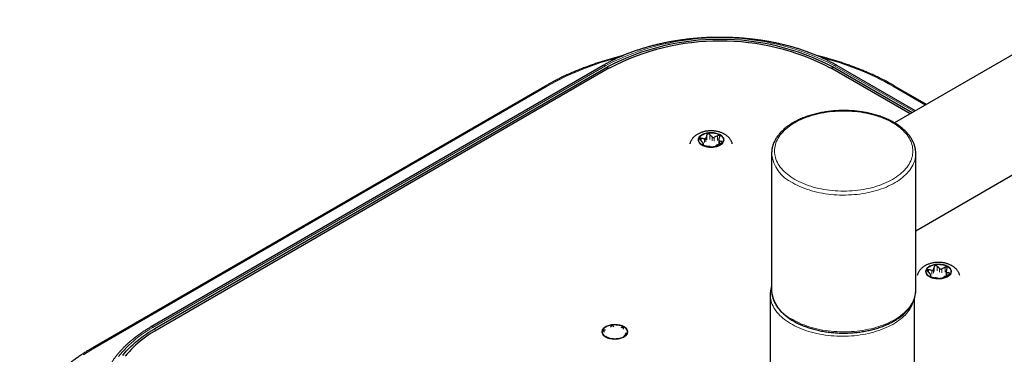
# Model space of a CAD drawing. Header units: millimetres. Extents: x 8 to 2236, y 12 to 2208.
# Tile 98 of 165: x 1673 to 1843, y 938 to 996. Entities that reach past the tile are written whole.
import ezdxf

# ---------------------------------------------------------------- set-up
doc = ezdxf.new("R2010")
doc.units = ezdxf.units.MM

msp = doc.modelspace()

# ---------------------------------------------------------------- linework, layer by layer
at = {"color": 7, "linetype": 'Continuous', "lineweight": 30}
for p, q in [((2087.76, 1130.09), (1824.42, 978.07)), ((1828.1, 959.41), (2097.41, 1114.88)), ((1773.87, 988.02), (1695.39, 942.71)), ((1696.14, 942.47), (1774.63, 987.78)), ((1774.98, 987.58), (1696.49, 942.27)), ((1827.11, 979.62), (1813.32, 987.58)), ((1827.45, 979.82), (1813.66, 987.78)), ((1828.04, 980.16), (1814.42, 988.02)), ((1763.87, 984.46), (1685.38, 939.15)), ((1829.96, 981.26), (1824.43, 984.46)), ((1791.26, 974.19), (1791.26, 974.51)), ((1793.93, 975.04), (1793.93, 974.41)), ((1803.1, 972.79), (1803.1, 949.11)), ((1828.1, 964.15), (1828.1, 972.79)), ((1828.1, 972.79), (1828.1, 972.78)), ((1828.1, 949.11), (1828.1, 961.01)), ((1830.72, 951.42), (1830.72, 951.73)), ((1833.38, 952.27), (1833.38, 951.63)), ((1802.86, 948.35), (1802.86, 948.36)), ((1802.86, 948.35), (1802.86, 923.94)), ((1803.1, 949.12), (1803.1, 949.11)), ((1828.1, 949.09), (1828.1, 949.11)), ((1827.86, 923.94), (1827.86, 947.66)), ((1775.17, 942.76), (1775.15, 942.68)), ((1775.74, 942.77), (1775.67, 942.84)), ((1774.04, 941.9), (1774.11, 941.83)), ((1774.27, 942.17), (1774.18, 942.19)), ((1774.43, 941.13), (1774.41, 941.11)), ((1777.04, 942.63), (1776.94, 942.58)), ((1777.38, 942.33), (1777.4, 942.42)), ((1777.54, 941.29), (1777.63, 941.34)), ((1777.77, 941.63), (1777.7, 941.64)), ((1774.77, 940.9), (1774.87, 940.88)), ((1776.07, 940.69), (1776.14, 940.69)), ((1776.64, 940.77), (1776.66, 940.79))]:
    msp.add_line(p, q, dxfattribs=at)
at = {"color": 252, "linetype": 'Continuous', "lineweight": 0}
for p, q in [((1774.27, 987.98), (1695.79, 942.67)), ((1774.64, 987.38), (1774.63, 987.78)), ((1813.66, 987.38), (1813.66, 987.78)), ((1827.81, 980.02), (1814.02, 987.98)), ((1764.17, 984.43), (1685.68, 939.12)), ((1829.78, 981.16), (1824.13, 984.43)), ((1790.86, 974.98), (1790.86, 975.42)), ((1791.43, 975.31), (1791.43, 974.65)), ((1791.71, 974.82), (1791.71, 975.47)), ((1791.86, 975.99), (1791.86, 975.14)), ((1792.36, 975.22), (1792.36, 976.07)), ((1792.77, 975.64), (1792.77, 974.98)), ((1793.16, 974.92), (1793.16, 975.58)), ((1793.72, 975.86), (1793.72, 975.01)), ((1791.09, 974.3), (1791.09, 974.34)), ((1791.25, 974.47), (1791.25, 974.2)), ((1794.04, 974.43), (1794.04, 974.9)), ((1794.46, 974.86), (1794.46, 974.66)), ((1831.32, 953.21), (1831.32, 952.36)), ((1831.82, 952.44), (1831.82, 953.29)), ((1833.18, 953.08), (1833.18, 952.23)), ((1830.32, 952.21), (1830.32, 952.64)), ((1830.55, 951.52), (1830.55, 951.56)), ((1830.7, 951.69), (1830.7, 951.42)), ((1830.88, 952.53), (1830.88, 951.87)), ((1831.17, 952.04), (1831.17, 952.69)), ((1832.23, 952.86), (1832.23, 952.2)), ((1832.62, 952.14), (1832.62, 952.8)), ((1833.5, 951.65), (1833.5, 952.13)), ((1833.91, 952.08), (1833.91, 951.89)), ((1775.17, 942.76), (1775.17, 942.73)), ((1775.67, 942.81), (1775.67, 942.84)), ((1696.15, 942.07), (1696.14, 942.47)), ((1774.18, 942.15), (1774.18, 942.19)), ((1774.41, 941.08), (1774.41, 941.11)), ((1777.04, 942.63), (1777.04, 942.6)), ((1777.77, 941.63), (1777.77, 941.6))]:
    msp.add_line(p, q, dxfattribs=at)
at = {"color": 252, "linetype": 'Continuous', "lineweight": 0, "flags": 128}
for points in [[(1807.11, 968.3), (1807.47, 968.1), (1807.84, 967.91), (1808.23, 967.73), (1808.63, 967.56), (1809.04, 967.4), (1809.46, 967.25), (1809.89, 967.1), (1810.33, 966.97), (1810.78, 966.85), (1811.24, 966.74), (1811.7, 966.65), (1812.18, 966.56), (1812.65, 966.48), (1813.14, 966.42), (1813.62, 966.36), (1814.11, 966.32), (1814.61, 966.29), (1815.1, 966.28), (1815.6, 966.27), (1816.1, 966.28), (1816.59, 966.29), (1817.08, 966.32), (1817.57, 966.36), (1818.06, 966.42), (1818.55, 966.48), (1819.02, 966.56), (1819.5, 966.65), (1819.96, 966.74), (1820.42, 966.85), (1820.87, 966.97), (1821.31, 967.1), (1821.74, 967.25), (1822.16, 967.4), (1822.57, 967.56), (1822.97, 967.73), (1823.35, 967.91), (1823.73, 968.1), (1824.08, 968.3), (1824.43, 968.51), (1824.76, 968.72), (1825.07, 968.94), (1825.37, 969.17), (1825.65, 969.41), (1825.91, 969.65), (1826.15, 969.9), (1826.38, 970.15), (1826.59, 970.41), (1826.78, 970.68), (1826.95, 970.95), (1827.1, 971.22), (1827.23, 971.5), (1827.34, 971.78), (1827.44, 972.06), (1827.51, 972.34), (1827.56, 972.63), (1827.59, 972.91), (1827.6, 973.2), (1827.59, 973.48), (1827.56, 973.77), (1827.51, 974.05), (1827.44, 974.34), (1827.34, 974.62), (1827.23, 974.9), (1827.1, 975.17), (1826.95, 975.45), (1826.78, 975.72), (1826.59, 975.98), (1826.38, 976.24), (1826.15, 976.49), (1825.91, 976.74), (1825.65, 976.99), (1825.37, 977.22), (1825.07, 977.45), (1824.76, 977.67), (1824.43, 977.89), (1824.08, 978.1), (1823.73, 978.29), (1823.35, 978.48), (1822.97, 978.66), (1822.57, 978.84), (1822.16, 979), (1821.74, 979.15), (1821.31, 979.29), (1820.87, 979.42), (1820.42, 979.54), (1819.96, 979.65), (1819.5, 979.75), (1819.02, 979.84), (1818.55, 979.91), (1818.06, 979.98), (1817.57, 980.03), (1817.08, 980.07), (1816.59, 980.1), (1816.1, 980.12), (1815.6, 980.12), (1815.1, 980.12), (1814.61, 980.1), (1814.11, 980.07), (1813.62, 980.03), (1813.14, 979.98), (1812.65, 979.91), (1812.18, 979.84), (1811.7, 979.75), (1811.24, 979.65), (1810.78, 979.54), (1810.33, 979.42), (1809.89, 979.29), (1809.46, 979.15), (1809.04, 979), (1808.63, 978.84), (1808.23, 978.66), (1807.84, 978.48), (1807.47, 978.29), (1807.11, 978.1), (1806.77, 977.89), (1806.44, 977.67), (1806.13, 977.45), (1805.83, 977.22), (1805.55, 976.99), (1805.29, 976.74), (1805.05, 976.49), (1804.82, 976.24), (1804.61, 975.98), (1804.42, 975.72), (1804.25, 975.45), (1804.1, 975.17), (1803.97, 974.9), (1803.85, 974.62), (1803.76, 974.34), (1803.69, 974.05), (1803.64, 973.77), (1803.61, 973.48), (1803.6, 973.2), (1803.61, 972.91), (1803.64, 972.63), (1803.69, 972.34), (1803.76, 972.06), (1803.85, 971.78), (1803.97, 971.5), (1804.1, 971.22), (1804.25, 970.95), (1804.42, 970.68), (1804.61, 970.41), (1804.82, 970.15), (1805.05, 969.9), (1805.29, 969.65), (1805.55, 969.41), (1805.83, 969.17), (1806.13, 968.94), (1806.44, 968.72), (1806.77, 968.51), (1807.11, 968.3)], [(1794.18, 976.04), (1794.03, 976.12), (1793.85, 976.2), (1793.67, 976.26), (1793.48, 976.32), (1793.28, 976.36), (1793.07, 976.39), (1792.86, 976.41), (1792.65, 976.42), (1792.43, 976.42), (1792.22, 976.4), (1792.01, 976.38), (1791.81, 976.34), (1791.61, 976.29), (1791.42, 976.23), (1791.24, 976.16), (1791.08, 976.08), (1790.93, 976), (1790.79, 975.9), (1790.67, 975.8), (1790.57, 975.69), (1790.48, 975.58), (1790.42, 975.46), (1790.37, 975.34), (1790.35, 975.21), (1790.34, 975.09), (1790.36, 974.97), (1790.39, 974.85), (1790.45, 974.73), (1790.52, 974.61), (1790.62, 974.5), (1790.73, 974.39), (1790.86, 974.3), (1791, 974.2), (1791.16, 974.12), (1791.33, 974.05), (1791.51, 973.98), (1791.71, 973.93), (1791.91, 973.89), (1792.11, 973.85), (1792.33, 973.83), (1792.54, 973.82), (1792.75, 973.83), (1792.97, 973.84), (1793.18, 973.87), (1793.38, 973.91), (1793.58, 973.95), (1793.76, 974.01), (1793.94, 974.08), (1794.11, 974.16), (1794.26, 974.25), (1794.39, 974.34), (1794.51, 974.45), (1794.62, 974.55), (1794.7, 974.67), (1794.77, 974.79), (1794.81, 974.91), (1794.84, 975.03), (1794.84, 975.15), (1794.83, 975.28), (1794.79, 975.4), (1794.74, 975.52), (1794.66, 975.63), (1794.57, 975.74), (1794.46, 975.85), (1794.33, 975.95), (1794.18, 976.04)], [(1828.1, 972.78), (1828.1, 972.75), (1828.09, 972.46), (1828.05, 972.17), (1828, 971.88), (1827.92, 971.59), (1827.83, 971.3), (1827.72, 971.02), (1827.58, 970.73), (1827.43, 970.46), (1827.25, 970.18), (1827.06, 969.91), (1826.85, 969.64), (1826.62, 969.38), (1826.37, 969.13), (1826.11, 968.88), (1825.82, 968.64), (1825.52, 968.4), (1825.21, 968.17), (1824.87, 967.95), (1824.53, 967.74), (1824.17, 967.53), (1823.79, 967.34), (1823.4, 967.15), (1823, 966.97), (1822.58, 966.8), (1822.16, 966.65), (1821.72, 966.5), (1821.27, 966.36), (1820.82, 966.23), (1820.35, 966.12), (1819.88, 966.01), (1819.4, 965.92), (1818.92, 965.83), (1818.42, 965.76), (1817.93, 965.7), (1817.43, 965.65), (1816.93, 965.61), (1816.42, 965.59), (1815.92, 965.58), (1815.41, 965.57), (1814.9, 965.58), (1814.4, 965.61), (1813.89, 965.64), (1813.39, 965.69), (1812.9, 965.74), (1812.4, 965.81), (1811.92, 965.89), (1811.44, 965.98), (1810.96, 966.09), (1810.5, 966.2), (1810.04, 966.33), (1809.59, 966.46), (1809.15, 966.61), (1808.72, 966.76), (1808.3, 966.93), (1807.9, 967.11), (1807.51, 967.29), (1807.13, 967.48), (1806.76, 967.69)], [(1833.64, 953.26), (1833.48, 953.35), (1833.31, 953.42), (1833.13, 953.48), (1832.93, 953.54), (1832.73, 953.58), (1832.53, 953.61), (1832.32, 953.63), (1832.1, 953.64), (1831.89, 953.64), (1831.68, 953.63), (1831.47, 953.6), (1831.26, 953.56), (1831.07, 953.51), (1830.88, 953.45), (1830.7, 953.38), (1830.54, 953.31), (1830.38, 953.22), (1830.25, 953.12), (1830.13, 953.02), (1830.03, 952.91), (1829.94, 952.8), (1829.88, 952.68), (1829.83, 952.56), (1829.8, 952.44), (1829.8, 952.31), (1829.82, 952.19), (1829.85, 952.07), (1829.91, 951.95), (1829.98, 951.83), (1830.07, 951.72), (1830.19, 951.62), (1830.31, 951.52), (1830.46, 951.43), (1830.62, 951.34), (1830.79, 951.27), (1830.97, 951.2), (1831.16, 951.15), (1831.36, 951.11), (1831.57, 951.08), (1831.78, 951.05), (1832, 951.05), (1832.21, 951.05), (1832.42, 951.06), (1832.63, 951.09), (1832.84, 951.13), (1833.03, 951.18), (1833.22, 951.24), (1833.4, 951.3), (1833.56, 951.38), (1833.71, 951.47), (1833.85, 951.57), (1833.97, 951.67), (1834.07, 951.78), (1834.16, 951.89), (1834.22, 952.01), (1834.27, 952.13), (1834.29, 952.25), (1834.3, 952.38), (1834.28, 952.5), (1834.25, 952.62), (1834.19, 952.74), (1834.12, 952.86), (1834.02, 952.97), (1833.91, 953.07), (1833.78, 953.17), (1833.64, 953.26)], [(1827.71, 947.24), (1827.64, 947), (1827.54, 946.72), (1827.41, 946.43), (1827.27, 946.15), (1827.11, 945.88), (1826.92, 945.6), (1826.72, 945.34), (1826.5, 945.07), (1826.26, 944.81), (1826, 944.56), (1825.73, 944.32), (1825.44, 944.08), (1825.13, 943.85), (1824.8, 943.62), (1824.46, 943.4), (1824.11, 943.19), (1823.74, 942.99), (1823.36, 942.8), (1822.96, 942.62), (1822.55, 942.45), (1822.13, 942.28), (1821.7, 942.13), (1821.26, 941.99), (1820.81, 941.85), (1820.35, 941.73), (1819.88, 941.62), (1819.4, 941.52), (1818.92, 941.43), (1818.43, 941.35), (1817.94, 941.29), (1817.44, 941.23), (1816.94, 941.19), (1816.44, 941.16), (1815.93, 941.14), (1815.42, 941.13), (1814.92, 941.14), (1814.41, 941.15), (1813.91, 941.18), (1813.41, 941.22), (1812.91, 941.27), (1812.41, 941.34), (1811.92, 941.41), (1811.44, 941.5), (1810.96, 941.59), (1810.49, 941.7), (1810.03, 941.82), (1809.57, 941.95), (1809.13, 942.09), (1808.7, 942.24), (1808.27, 942.41), (1807.86, 942.58), (1807.46, 942.76), (1807.08, 942.95), (1806.7, 943.14), (1806.35, 943.35), (1806, 943.57), (1805.67, 943.79), (1805.36, 944.02), (1805.07, 944.26), (1804.79, 944.5), (1804.53, 944.75), (1804.28, 945.01), (1804.06, 945.27), (1803.85, 945.54), (1803.66, 945.81), (1803.49, 946.08), (1803.34, 946.36), (1803.21, 946.65), (1803.1, 946.93), (1803.02, 947.22), (1802.95, 947.51), (1802.9, 947.8), (1802.87, 948.09), (1802.86, 948.35)], [(1806.76, 944.01), (1807.13, 943.8), (1807.51, 943.61), (1807.9, 943.43), (1808.3, 943.25), (1808.72, 943.08), (1809.15, 942.93), (1809.59, 942.78), (1810.04, 942.65), (1810.5, 942.52), (1810.96, 942.41), (1811.44, 942.31), (1811.92, 942.21), (1812.4, 942.13), (1812.9, 942.06), (1813.39, 942.01), (1813.89, 941.96), (1814.4, 941.93), (1814.9, 941.9), (1815.41, 941.89), (1815.92, 941.9), (1816.42, 941.91), (1816.93, 941.93), (1817.43, 941.97), (1817.93, 942.02), (1818.42, 942.08), (1818.92, 942.15), (1819.4, 942.24), (1819.88, 942.33), (1820.35, 942.44), (1820.82, 942.55), (1821.27, 942.68), (1821.72, 942.82), (1822.16, 942.97), (1822.58, 943.12), (1823, 943.29), (1823.4, 943.47), (1823.79, 943.66), (1824.17, 943.85), (1824.53, 944.06), (1824.87, 944.27), (1825.21, 944.49), (1825.52, 944.72), (1825.82, 944.96), (1826.11, 945.2), (1826.37, 945.45), (1826.62, 945.7), (1826.85, 945.96), (1827.06, 946.23), (1827.25, 946.5), (1827.43, 946.78), (1827.58, 947.05), (1827.72, 947.34), (1827.83, 947.62), (1827.92, 947.91), (1828, 948.2), (1828.05, 948.49), (1828.09, 948.78), (1828.1, 949.07), (1828.1, 949.09)], [(1777.5, 942.81), (1777.34, 942.9), (1777.17, 942.97), (1776.98, 943.03), (1776.79, 943.09), (1776.59, 943.13), (1776.38, 943.16), (1776.17, 943.18), (1775.96, 943.19), (1775.74, 943.19), (1775.53, 943.18), (1775.32, 943.15), (1775.12, 943.11), (1774.92, 943.06), (1774.73, 943), (1774.56, 942.93), (1774.39, 942.86), (1774.24, 942.77), (1774.1, 942.67), (1773.98, 942.57), (1773.88, 942.46), (1773.8, 942.35), (1773.73, 942.23), (1773.69, 942.11), (1773.66, 941.99), (1773.66, 941.86), (1773.67, 941.74), (1773.71, 941.62), (1773.76, 941.5), (1773.84, 941.38), (1773.93, 941.27), (1774.04, 941.17), (1774.17, 941.07), (1774.31, 940.98), (1774.47, 940.89), (1774.64, 940.82), (1774.83, 940.75), (1775.02, 940.7), (1775.22, 940.66), (1775.43, 940.63), (1775.64, 940.6), (1775.85, 940.6), (1776.07, 940.6), (1776.28, 940.61), (1776.49, 940.64), (1776.69, 940.68), (1776.89, 940.73), (1777.08, 940.79), (1777.25, 940.85), (1777.42, 940.93), (1777.57, 941.02), (1777.71, 941.12), (1777.83, 941.22), (1777.93, 941.33), (1778.01, 941.44), (1778.08, 941.56), (1778.12, 941.68), (1778.15, 941.8), (1778.15, 941.93), (1778.14, 942.05), (1778.1, 942.17), (1778.05, 942.29), (1777.97, 942.41), (1777.88, 942.52), (1777.77, 942.62), (1777.64, 942.72), (1777.5, 942.81)], [(1695.79, 942.67), (1695.25, 942.36), (1694.74, 942.03), (1694.24, 941.7), (1693.75, 941.36), (1693.28, 941.02), (1692.83, 940.67), (1692.4, 940.3), (1691.98, 939.94), (1691.58, 939.56), (1691.19, 939.18), (1690.83, 938.8), (1690.48, 938.41), (1690.15, 938.01), (1689.84, 937.61)], [(1685.68, 939.12), (1685.02, 938.73), (1684.38, 938.33), (1683.76, 937.93)]]:
    msp.add_lwpolyline(points, dxfattribs=at)
at = {"color": 7, "linetype": 'Continuous', "lineweight": 30, "flags": 128}
for points in [[(1791.07, 974.24), (1790.93, 974.33), (1790.81, 974.43), (1790.7, 974.54), (1790.61, 974.65), (1790.54, 974.76), (1790.48, 974.88), (1790.45, 975), (1790.44, 975.12), (1790.45, 975.24), (1790.48, 975.36), (1790.54, 975.48), (1790.61, 975.6), (1790.7, 975.71), (1790.81, 975.81), (1790.93, 975.91), (1791.07, 976), (1791.23, 976.08), (1791.4, 976.15), (1791.58, 976.22), (1791.77, 976.27), (1791.97, 976.31), (1792.17, 976.34), (1792.38, 976.36), (1792.59, 976.36), (1792.8, 976.36), (1793.01, 976.34), (1793.22, 976.31), (1793.42, 976.27), (1793.61, 976.22), (1793.79, 976.15), (1793.96, 976.08), (1794.11, 976), (1794.25, 975.91), (1794.38, 975.81), (1794.49, 975.71), (1794.58, 975.6), (1794.65, 975.48), (1794.7, 975.36), (1794.73, 975.24), (1794.74, 975.12), (1794.73, 975), (1794.7, 974.88), (1794.65, 974.76), (1794.58, 974.65), (1794.49, 974.54), (1794.38, 974.43), (1794.25, 974.33), (1794.11, 974.24), (1793.96, 974.16), (1793.79, 974.09), (1793.61, 974.03), (1793.42, 973.98), (1793.22, 973.93), (1793.01, 973.9), (1792.8, 973.89), (1792.59, 973.88), (1792.38, 973.89), (1792.17, 973.9), (1791.97, 973.93), (1791.77, 973.98), (1791.58, 974.03), (1791.4, 974.09), (1791.23, 974.16), (1791.07, 974.24)], [(1830.53, 951.47), (1830.39, 951.56), (1830.26, 951.65), (1830.15, 951.76), (1830.06, 951.87), (1829.99, 951.98), (1829.94, 952.1), (1829.91, 952.22), (1829.9, 952.34), (1829.91, 952.47), (1829.94, 952.59), (1829.99, 952.7), (1830.06, 952.82), (1830.15, 952.93), (1830.26, 953.03), (1830.39, 953.13), (1830.53, 953.22), (1830.69, 953.3), (1830.85, 953.38), (1831.04, 953.44), (1831.23, 953.49), (1831.43, 953.53), (1831.63, 953.56), (1831.84, 953.58), (1832.05, 953.59), (1832.26, 953.58), (1832.47, 953.56), (1832.67, 953.53), (1832.87, 953.49), (1833.06, 953.44), (1833.24, 953.38), (1833.41, 953.3), (1833.57, 953.22), (1833.71, 953.13), (1833.84, 953.03), (1833.95, 952.93), (1834.04, 952.82), (1834.11, 952.7), (1834.16, 952.59), (1834.19, 952.47), (1834.2, 952.34), (1834.19, 952.22), (1834.16, 952.1), (1834.11, 951.98), (1834.04, 951.87), (1833.95, 951.76), (1833.84, 951.65), (1833.71, 951.56), (1833.57, 951.47), (1833.41, 951.39), (1833.24, 951.31), (1833.06, 951.25), (1832.87, 951.2), (1832.67, 951.16), (1832.47, 951.13), (1832.26, 951.11), (1832.05, 951.1), (1831.84, 951.11), (1831.63, 951.13), (1831.43, 951.16), (1831.23, 951.2), (1831.04, 951.25), (1830.85, 951.31), (1830.69, 951.39), (1830.53, 951.47)], [(1774.38, 941.02), (1774.24, 941.11), (1774.12, 941.2), (1774.01, 941.31), (1773.92, 941.42), (1773.85, 941.53), (1773.8, 941.65), (1773.77, 941.77), (1773.75, 941.89), (1773.77, 942.02), (1773.8, 942.14), (1773.85, 942.25), (1773.92, 942.37), (1774.01, 942.48), (1774.12, 942.58), (1774.24, 942.68), (1774.38, 942.77), (1774.54, 942.85), (1774.71, 942.93), (1774.89, 942.99), (1775.08, 943.04), (1775.28, 943.08), (1775.49, 943.11), (1775.69, 943.13), (1775.9, 943.14), (1776.12, 943.13), (1776.32, 943.11), (1776.53, 943.08), (1776.73, 943.04), (1776.92, 942.99), (1777.1, 942.93), (1777.27, 942.85), (1777.43, 942.77), (1777.57, 942.68), (1777.69, 942.58), (1777.8, 942.48), (1777.89, 942.37), (1777.96, 942.25), (1778.01, 942.14), (1778.04, 942.02), (1778.05, 941.89), (1778.04, 941.77), (1778.01, 941.65), (1777.96, 941.53), (1777.89, 941.42), (1777.8, 941.31), (1777.69, 941.2), (1777.57, 941.11), (1777.43, 941.02), (1777.27, 940.93), (1777.1, 940.86), (1776.92, 940.8), (1776.73, 940.75), (1776.53, 940.71), (1776.32, 940.68), (1776.12, 940.66), (1775.9, 940.65), (1775.69, 940.66), (1775.49, 940.68), (1775.28, 940.71), (1775.08, 940.75), (1774.89, 940.8), (1774.71, 940.86), (1774.54, 940.93), (1774.38, 941.02)], [(1690.54, 937.8), (1690.86, 938.2), (1691.21, 938.59), (1691.57, 938.98), (1691.95, 939.36), (1692.35, 939.73), (1692.76, 940.1), (1693.2, 940.46), (1693.65, 940.81), (1694.11, 941.16), (1694.6, 941.5), (1695.1, 941.83), (1695.61, 942.15), (1696.14, 942.47)], [(1696.49, 942.27), (1695.97, 941.96), (1695.46, 941.64), (1694.97, 941.32), (1694.49, 940.98), (1694.04, 940.64), (1693.59, 940.29), (1693.17, 939.94), (1692.76, 939.58), (1692.37, 939.21), (1691.99, 938.84), (1691.64, 938.46), (1691.3, 938.07), (1690.98, 937.68)]]:
    msp.add_lwpolyline(points, dxfattribs=at)
at = {"color": 252, "linetype": 'Continuous', "lineweight": 0}
for centre, radius, start, end in [((1794.15, 949.68), 43.15, 62.5749, 117.4251), ((1789.07, 940.21), 50.74, 104.299, 119.3858), ((1799.17, 940.07), 50.9, 60.6367, 75.6898), ((1774.04, 987.66), 0.402, 54.3702, 114.3194), ((1814.26, 987.66), 0.402, 65.6806, 125.6298), ((1763.99, 984.18), 0.302, 54.3824, 114.3071), ((1824.31, 984.18), 0.302, 65.6929, 125.6176), ((1809.32, 973.39), 6.25, 185.4843, 245.8058), ((1809.32, 949.71), 6.25, 185.5173, 245.8029), ((1695.55, 942.35), 0.402, 54.3696, 114.3267), ((1685.5, 938.88), 0.296, 53.7021, 115.0145)]:
    msp.add_arc(centre, radius, start, end, dxfattribs=at)
at = {"color": 7, "linetype": 'Continuous', "lineweight": 30}
for centre, radius in [((1794.15, 950.14), 42.4), ((1794.15, 950.6), 41.65)]:
    msp.add_arc(centre, radius, 62.5918, 117.4082, dxfattribs=at)
for points, knots in [([(1814.42, 988.02), (1814.33, 988.08), (1814.06, 988.23), (1813.61, 988.47), (1813.07, 988.76), (1812.51, 989.04), (1811.94, 989.3), (1811.36, 989.56), (1810.76, 989.81), (1810.16, 990.05), (1809.55, 990.29), (1808.93, 990.51), (1808.3, 990.72), (1807.66, 990.93), (1807.01, 991.12), (1806.35, 991.31), (1805.68, 991.48), (1805.01, 991.65), (1804.33, 991.8), (1803.65, 991.95), (1802.96, 992.08), (1802.26, 992.21), (1801.56, 992.32), (1800.86, 992.42), (1800.15, 992.52), (1799.43, 992.6), (1798.71, 992.67), (1797.99, 992.73), (1797.27, 992.79), (1796.55, 992.83), (1795.82, 992.86), (1795.09, 992.88), (1794.37, 992.88), (1793.64, 992.88), (1792.91, 992.87), (1792.18, 992.85), (1791.46, 992.81), (1790.74, 992.77), (1790.01, 992.71), (1789.29, 992.64), (1788.58, 992.57), (1787.87, 992.48), (1787.16, 992.38), (1786.45, 992.27), (1785.75, 992.16), (1785.06, 992.03), (1784.37, 991.89), (1783.69, 991.74), (1783.01, 991.58), (1782.34, 991.41), (1781.68, 991.23), (1781.03, 991.04), (1780.38, 990.85), (1779.75, 990.64), (1779.12, 990.42), (1778.5, 990.19), (1777.89, 989.96), (1777.29, 989.71), (1776.71, 989.46), (1776.13, 989.2), (1775.56, 988.93), (1775.01, 988.65), (1774.48, 988.36), (1774.1, 988.15), (1773.91, 988.04), (1773.87, 988.02)], [0, 0, 0, 0, 0.008578, 0.0248304, 0.041081, 0.0573296, 0.0735761, 0.0898202, 0.1060617, 0.1223004, 0.1385363, 0.1547694, 0.1709996, 0.1872269, 0.2034514, 0.2196731, 0.2358923, 0.2521088, 0.268323, 0.2845349, 0.3007445, 0.3169522, 0.333158, 0.3493621, 0.3655646, 0.3817657, 0.3979655, 0.4141643, 0.4303622, 0.4465593, 0.4627558, 0.478952, 0.4951478, 0.5113436, 0.5275395, 0.5437356, 0.5599321, 0.5761291, 0.5923268, 0.6085254, 0.6247251, 0.6409259, 0.6571282, 0.673332, 0.6895375, 0.7057449, 0.7219543, 0.738166, 0.7543799, 0.7705964, 0.7868154, 0.8030373, 0.8192619, 0.8354896, 0.8517203, 0.8679541, 0.8841911, 0.9004313, 0.9166747, 0.9329212, 0.9491707, 0.965423, 0.981678, 0.9970775, 1, 1, 1, 1]), ([(1777.27, 989.7), (1777.22, 989.69), (1776.9, 989.61), (1776.31, 989.46), (1775.51, 989.24), (1774.71, 989.01), (1773.92, 988.77), (1773.14, 988.53), (1772.37, 988.27), (1771.61, 988), (1770.86, 987.73), (1770.12, 987.44), (1769.38, 987.15), (1768.66, 986.85), (1767.95, 986.54), (1767.25, 986.22), (1766.56, 985.89), (1765.89, 985.55), (1765.22, 985.21), (1764.58, 984.86), (1764.13, 984.61), (1763.9, 984.48), (1763.87, 984.46)], [0, 0, 0, 0, 0.009842, 0.064501, 0.119164, 0.17383, 0.2285, 0.283175, 0.337853, 0.392536, 0.447223, 0.501915, 0.556611, 0.611311, 0.666016, 0.720725, 0.775438, 0.830155, 0.884876, 0.939601, 0.991445, 1, 1, 1, 1]), ([(1824.43, 984.46), (1824.32, 984.52), (1824, 984.71), (1823.45, 985.01), (1822.79, 985.36), (1822.12, 985.7), (1821.44, 986.03), (1820.75, 986.35), (1820.05, 986.67), (1819.33, 986.98), (1818.6, 987.27), (1817.87, 987.56), (1817.12, 987.84), (1816.36, 988.12), (1815.6, 988.38), (1814.82, 988.63), (1814.04, 988.88), (1813.25, 989.11), (1812.45, 989.33), (1811.7, 989.53), (1811.22, 989.65), (1811.02, 989.7)], [0, 0, 0, 0, 0.028825, 0.083521, 0.138214, 0.192905, 0.247592, 0.302277, 0.356957, 0.411634, 0.466308, 0.520977, 0.575642, 0.630303, 0.68496, 0.739613, 0.794263, 0.848908, 0.903549, 0.958187, 1, 1, 1, 1]), ([(1828.1, 972.77), (1828.1, 972.84), (1828.1, 972.99), (1828.08, 973.25), (1828.04, 973.53), (1827.98, 973.82), (1827.91, 974.1), (1827.82, 974.38), (1827.71, 974.66), (1827.58, 974.94), (1827.43, 975.21), (1827.27, 975.48), (1827.09, 975.75), (1826.89, 976.01), (1826.67, 976.26), (1826.44, 976.52), (1826.19, 976.76), (1825.92, 977), (1825.64, 977.23), (1825.35, 977.46), (1825.04, 977.68), (1824.72, 977.89), (1824.38, 978.1), (1824.03, 978.29), (1823.67, 978.48), (1823.3, 978.66), (1822.91, 978.83), (1822.52, 978.99), (1822.11, 979.14), (1821.7, 979.29), (1821.27, 979.42), (1820.84, 979.54), (1820.4, 979.65), (1819.96, 979.76), (1819.5, 979.85), (1819.05, 979.93), (1818.58, 980.01), (1818.12, 980.07), (1817.65, 980.12), (1817.17, 980.16), (1816.7, 980.19), (1816.22, 980.21), (1815.74, 980.22), (1815.26, 980.22), (1814.78, 980.2), (1814.31, 980.18), (1813.83, 980.14), (1813.36, 980.1), (1812.89, 980.04), (1812.42, 979.98), (1811.96, 979.9), (1811.51, 979.81), (1811.06, 979.72), (1810.62, 979.61), (1810.18, 979.49), (1809.75, 979.36), (1809.33, 979.23), (1808.92, 979.08), (1808.52, 978.93), (1808.13, 978.76), (1807.75, 978.59), (1807.38, 978.4), (1807.02, 978.21), (1806.68, 978.01), (1806.35, 977.81), (1806.03, 977.59), (1805.72, 977.37), (1805.43, 977.14), (1805.16, 976.9), (1804.9, 976.66), (1804.66, 976.41), (1804.43, 976.15), (1804.22, 975.89), (1804.03, 975.63), (1803.85, 975.36), (1803.7, 975.08), (1803.56, 974.8), (1803.44, 974.52), (1803.33, 974.24), (1803.25, 973.96), (1803.18, 973.67), (1803.14, 973.38), (1803.11, 973.1), (1803.1, 972.9), (1803.1, 972.8), (1803.1, 972.79)], [0, 0, 0, 0, 0.007595, 0.019454, 0.031315, 0.043191, 0.05509, 0.067021, 0.078991, 0.091004, 0.103062, 0.115166, 0.127315, 0.139505, 0.151731, 0.163991, 0.176277, 0.188585, 0.20091, 0.213248, 0.225595, 0.237948, 0.250303, 0.262659, 0.275014, 0.287365, 0.299713, 0.312057, 0.324397, 0.336732, 0.349062, 0.361388, 0.373709, 0.386026, 0.39834, 0.410649, 0.422956, 0.435261, 0.447562, 0.459862, 0.472161, 0.484458, 0.496755, 0.509052, 0.521348, 0.533646, 0.545944, 0.558244, 0.570545, 0.582849, 0.595156, 0.607465, 0.619779, 0.632096, 0.644417, 0.656743, 0.669074, 0.68141, 0.693752, 0.706099, 0.718451, 0.730809, 0.743172, 0.755538, 0.767908, 0.780279, 0.79265, 0.805018, 0.81738, 0.829732, 0.84207, 0.854389, 0.866684, 0.87895, 0.891181, 0.903372, 0.915519, 0.92762, 0.939673, 0.951679, 0.963641, 0.975565, 0.987458, 0.99933, 1, 1, 1, 1]), ([(1796.27, 974.45), (1796.26, 974.51), (1796.23, 974.63), (1796.16, 974.8), (1796.07, 974.99), (1795.96, 975.16), (1795.84, 975.34), (1795.71, 975.5), (1795.56, 975.65), (1795.39, 975.8), (1795.21, 975.94), (1795.05, 976.04), (1794.92, 976.12), (1794.78, 976.2), (1794.58, 976.3), (1794.35, 976.39), (1794.11, 976.48), (1793.86, 976.55), (1793.6, 976.6), (1793.35, 976.65), (1793.09, 976.68), (1792.82, 976.69), (1792.56, 976.7), (1792.3, 976.69), (1792.03, 976.67), (1791.77, 976.64), (1791.52, 976.59), (1791.26, 976.53), (1791.01, 976.45), (1790.77, 976.37), (1790.53, 976.26), (1790.3, 976.15), (1790.09, 976.02), (1789.88, 975.87), (1789.69, 975.72), (1789.52, 975.55), (1789.37, 975.37), (1789.23, 975.19), (1789.12, 974.99), (1789.02, 974.8), (1788.96, 974.61), (1788.93, 974.5), (1788.91, 974.45)], [0, 0, 0, 0, 0.01884, 0.041515, 0.064358, 0.087455, 0.110893, 0.134755, 0.159112, 0.184013, 0.209472, 0.235458, 0.245516, 0.261727, 0.288632, 0.315588, 0.342601, 0.369573, 0.396462, 0.423257, 0.449967, 0.476617, 0.503242, 0.529883, 0.556572, 0.583348, 0.610255, 0.63733, 0.664606, 0.692097, 0.719794, 0.747652, 0.775543, 0.803303, 0.830755, 0.857738, 0.884142, 0.909918, 0.935073, 0.959653, 0.983724, 1, 1, 1, 1]), ([(1790.86, 975.42), (1790.83, 975.42), (1790.77, 975.43), (1790.7, 975.41), (1790.65, 975.37), (1790.64, 975.31), (1790.65, 975.24), (1790.69, 975.18), (1790.72, 975.14), (1790.73, 975.13)], [0, 0, 0, 0, 0.165307, 0.33158, 0.484126, 0.62574, 0.765939, 0.91305, 1, 1, 1, 1]), ([(1791.43, 975.31), (1791.33, 975.32), (1791.14, 975.35), (1790.96, 975.4), (1790.86, 975.42)], [0, 0, 0, 0, 0.499473, 1, 1, 1, 1]), ([(1791.43, 975.31), (1791.46, 975.31), (1791.53, 975.3), (1791.62, 975.34), (1791.68, 975.4), (1791.7, 975.45), (1791.71, 975.47)], [0, 0, 0, 0, 0.273824, 0.549306, 0.8062232, 1, 1, 1, 1]), ([(1791.86, 975.99), (1791.84, 975.9), (1791.79, 975.73), (1791.74, 975.56), (1791.71, 975.47)], [0, 0, 0, 0, 0.499604, 1, 1, 1, 1]), ([(1792.36, 976.07), (1792.34, 976.09), (1792.29, 976.14), (1792.18, 976.18), (1792.08, 976.18), (1791.99, 976.16), (1791.92, 976.11), (1791.88, 976.05), (1791.87, 976.01), (1791.86, 975.99)], [0, 0, 0, 0, 0.1653528, 0.3316201, 0.4841619, 0.6257744, 0.7659748, 0.9130879, 1, 1, 1, 1]), ([(1792.77, 975.64), (1792.74, 975.67), (1792.6, 975.81), (1792.47, 975.96), (1792.36, 976.07)], [0, 0, 0, 0, 0.238341, 1, 1, 1, 1]), ([(1792.77, 975.64), (1792.8, 975.61), (1792.86, 975.57), (1792.97, 975.54), (1793.08, 975.54), (1793.14, 975.57), (1793.16, 975.58)], [0, 0, 0, 0, 0.2738911, 0.5493636, 0.8062775, 1, 1, 1, 1]), ([(1793.72, 975.86), (1793.63, 975.81), (1793.45, 975.71), (1793.26, 975.62), (1793.16, 975.58)], [0, 0, 0, 0, 0.499604, 1, 1, 1, 1]), ([(1794.09, 975.65), (1794.1, 975.68), (1794.11, 975.74), (1794.08, 975.82), (1794.03, 975.88), (1793.95, 975.9), (1793.86, 975.91), (1793.79, 975.89), (1793.74, 975.87), (1793.72, 975.86)], [0, 0, 0, 0, 0.165307, 0.3315802, 0.484126, 0.62574, 0.7659396, 0.9130501, 1, 1, 1, 1]), ([(1793.94, 975.13), (1793.97, 975.21), (1794.02, 975.38), (1794.07, 975.56), (1794.09, 975.65)], [0, 0, 0, 0, 0.499473, 1, 1, 1, 1]), ([(1790.73, 975.13), (1790.83, 975.01), (1790.97, 974.87), (1791.11, 974.73), (1791.14, 974.69)], [0, 0, 0, 0, 0.761658, 1, 1, 1, 1]), ([(1791.09, 974.34), (1791.09, 974.33), (1791.08, 974.32), (1791.1, 974.28), (1791.16, 974.24), (1791.23, 974.2), (1791.32, 974.17), (1791.4, 974.14), (1791.44, 974.13), (1791.46, 974.13)], [0, 0, 0, 0, 0.165307, 0.33158, 0.484126, 0.62574, 0.76594, 0.91305, 1, 1, 1, 1]), ([(1791.25, 974.47), (1791.22, 974.45), (1791.17, 974.4), (1791.12, 974.36), (1791.09, 974.34)], [0, 0, 0, 0, 0.499473, 1, 1, 1, 1]), ([(1791.25, 974.47), (1791.25, 974.48), (1791.27, 974.51), (1791.24, 974.57), (1791.2, 974.63), (1791.16, 974.67), (1791.14, 974.69)], [0, 0, 0, 0, 0.273824, 0.549306, 0.806223, 1, 1, 1, 1]), ([(1791.46, 974.13), (1791.55, 974.11), (1791.74, 974.07), (1791.93, 974.04), (1792.02, 974.02)], [0, 0, 0, 0, 0.499604, 1, 1, 1, 1]), ([(1792.41, 973.96), (1792.38, 973.96), (1792.33, 973.97), (1792.21, 973.99), (1792.11, 974.01), (1792.05, 974.02), (1792.02, 974.02)], [0, 0, 0, 0, 0.273891, 0.549364, 0.806277, 1, 1, 1, 1]), ([(1792.41, 973.96), (1792.5, 973.95), (1792.64, 973.93), (1792.78, 973.92), (1792.82, 973.92)], [0, 0, 0, 0, 0.6612051, 1, 1, 1, 1]), ([(1792.82, 973.92), (1792.85, 973.92), (1792.9, 973.92), (1793, 973.92), (1793.1, 973.93), (1793.19, 973.95), (1793.26, 973.97), (1793.31, 973.98), (1793.32, 973.99), (1793.32, 974)], [0, 0, 0, 0, 0.165353, 0.33162, 0.484162, 0.625774, 0.765975, 0.913088, 1, 1, 1, 1]), ([(1793.32, 974), (1793.35, 974.01), (1793.4, 974.05), (1793.45, 974.1), (1793.48, 974.13)], [0, 0, 0, 0, 0.499604, 1, 1, 1, 1]), ([(1793.76, 974.29), (1793.72, 974.27), (1793.65, 974.24), (1793.56, 974.19), (1793.5, 974.15), (1793.48, 974.13), (1793.48, 974.13)], [0, 0, 0, 0, 0.273824, 0.549306, 0.806223, 1, 1, 1, 1]), ([(1793.76, 974.29), (1793.85, 974.33), (1794.04, 974.42), (1794.23, 974.52), (1794.32, 974.57)], [0, 0, 0, 0, 0.499473, 1, 1, 1, 1]), ([(1793.94, 975.13), (1793.93, 975.1), (1793.92, 975.03), (1793.94, 974.96), (1793.99, 974.92), (1794.03, 974.91), (1794.04, 974.9)], [0, 0, 0, 0, 0.273824, 0.549306, 0.806223, 1, 1, 1, 1]), ([(1794.46, 974.86), (1794.41, 974.86), (1794.27, 974.87), (1794.14, 974.89), (1794.04, 974.9)], [0, 0, 0, 0, 0.338795, 1, 1, 1, 1]), ([(1794.32, 974.57), (1794.35, 974.59), (1794.42, 974.63), (1794.49, 974.69), (1794.54, 974.75), (1794.55, 974.8), (1794.53, 974.84), (1794.5, 974.86), (1794.47, 974.86), (1794.46, 974.86)], [0, 0, 0, 0, 0.165307, 0.33158, 0.484126, 0.62574, 0.765939, 0.91305, 1, 1, 1, 1]), ([(1828.1, 961.01), (1828.1, 961.09), (1828.1, 961.28), (1828.1, 961.62), (1828.1, 962.02), (1828.1, 962.46), (1828.1, 962.93), (1828.1, 963.42), (1828.1, 963.83), (1828.1, 964.08), (1828.1, 964.15)], [0, 0, 0, 0, 0.097798, 0.237446, 0.378082, 0.519794, 0.65865, 0.798545, 0.939441, 1, 1, 1, 1]), ([(1835.73, 951.67), (1835.71, 951.73), (1835.68, 951.85), (1835.61, 952.03), (1835.53, 952.21), (1835.42, 952.39), (1835.3, 952.56), (1835.17, 952.72), (1835.01, 952.88), (1834.85, 953.02), (1834.67, 953.16), (1834.51, 953.27), (1834.37, 953.35), (1834.23, 953.43), (1834.04, 953.52), (1833.8, 953.61), (1833.56, 953.7), (1833.31, 953.77), (1833.06, 953.82), (1832.8, 953.87), (1832.54, 953.9), (1832.28, 953.92), (1832.02, 953.92), (1831.75, 953.91), (1831.49, 953.89), (1831.23, 953.86), (1830.97, 953.81), (1830.72, 953.75), (1830.47, 953.68), (1830.23, 953.59), (1829.99, 953.49), (1829.76, 953.37), (1829.54, 953.24), (1829.34, 953.1), (1829.15, 952.94), (1828.98, 952.77), (1828.82, 952.59), (1828.69, 952.41), (1828.58, 952.22), (1828.48, 952.02), (1828.41, 951.84), (1828.38, 951.72), (1828.37, 951.67)], [0, 0, 0, 0, 0.01884, 0.041515, 0.064358, 0.087455, 0.110893, 0.134755, 0.159112, 0.184013, 0.209472, 0.235458, 0.245516, 0.261727, 0.288632, 0.315588, 0.342601, 0.369573, 0.396462, 0.423257, 0.449967, 0.476617, 0.503242, 0.529883, 0.556572, 0.583348, 0.610255, 0.63733, 0.664606, 0.692097, 0.719794, 0.747652, 0.775543, 0.803303, 0.830755, 0.857738, 0.884142, 0.909918, 0.935073, 0.959653, 0.983724, 1, 1, 1, 1]), ([(1831.32, 953.21), (1831.29, 953.13), (1831.24, 952.95), (1831.19, 952.78), (1831.17, 952.69)], [0, 0, 0, 0, 0.499604, 1, 1, 1, 1]), ([(1831.82, 953.29), (1831.79, 953.32), (1831.74, 953.36), (1831.64, 953.4), (1831.54, 953.41), (1831.45, 953.38), (1831.38, 953.33), (1831.34, 953.27), (1831.32, 953.23), (1831.32, 953.21)], [0, 0, 0, 0, 0.165353, 0.33162, 0.484162, 0.625774, 0.765975, 0.913088, 1, 1, 1, 1]), ([(1832.23, 952.86), (1832.2, 952.89), (1832.06, 953.03), (1831.92, 953.18), (1831.82, 953.29)], [0, 0, 0, 0, 0.238341, 1, 1, 1, 1]), ([(1833.18, 953.08), (1833.09, 953.03), (1832.9, 952.93), (1832.71, 952.84), (1832.62, 952.8)], [0, 0, 0, 0, 0.499604, 1, 1, 1, 1]), ([(1833.55, 952.87), (1833.55, 952.9), (1833.56, 952.96), (1833.54, 953.04), (1833.48, 953.1), (1833.41, 953.13), (1833.32, 953.13), (1833.24, 953.11), (1833.2, 953.09), (1833.18, 953.08)], [0, 0, 0, 0, 0.165307, 0.33158, 0.484126, 0.62574, 0.76594, 0.91305, 1, 1, 1, 1]), ([(1830.32, 952.64), (1830.29, 952.64), (1830.23, 952.65), (1830.15, 952.63), (1830.11, 952.59), (1830.09, 952.53), (1830.11, 952.46), (1830.14, 952.4), (1830.17, 952.36), (1830.19, 952.35)], [0, 0, 0, 0, 0.165307, 0.33158, 0.484126, 0.62574, 0.765939, 0.91305, 1, 1, 1, 1]), ([(1830.19, 952.35), (1830.29, 952.24), (1830.43, 952.09), (1830.56, 951.95), (1830.6, 951.92)], [0, 0, 0, 0, 0.761658, 1, 1, 1, 1]), ([(1830.88, 952.53), (1830.79, 952.55), (1830.6, 952.58), (1830.41, 952.62), (1830.32, 952.64)], [0, 0, 0, 0, 0.499473, 1, 1, 1, 1]), ([(1830.55, 951.56), (1830.55, 951.56), (1830.53, 951.54), (1830.56, 951.5), (1830.62, 951.46), (1830.69, 951.42), (1830.78, 951.39), (1830.86, 951.37), (1830.9, 951.36), (1830.92, 951.35)], [0, 0, 0, 0, 0.165307, 0.33158, 0.484126, 0.62574, 0.76594, 0.91305, 1, 1, 1, 1]), ([(1830.7, 951.69), (1830.68, 951.67), (1830.63, 951.62), (1830.58, 951.58), (1830.55, 951.56)], [0, 0, 0, 0, 0.499473, 1, 1, 1, 1]), ([(1830.7, 951.69), (1830.71, 951.7), (1830.72, 951.73), (1830.7, 951.79), (1830.66, 951.85), (1830.62, 951.9), (1830.6, 951.92)], [0, 0, 0, 0, 0.273824, 0.549306, 0.806223, 1, 1, 1, 1]), ([(1830.88, 952.53), (1830.92, 952.53), (1830.99, 952.52), (1831.08, 952.56), (1831.14, 952.62), (1831.16, 952.67), (1831.17, 952.69)], [0, 0, 0, 0, 0.273824, 0.549306, 0.806223, 1, 1, 1, 1]), ([(1830.92, 951.35), (1831.01, 951.33), (1831.2, 951.29), (1831.39, 951.26), (1831.48, 951.24)], [0, 0, 0, 0, 0.499604, 1, 1, 1, 1]), ([(1832.23, 952.86), (1832.26, 952.83), (1832.32, 952.79), (1832.43, 952.76), (1832.53, 952.77), (1832.59, 952.79), (1832.62, 952.8)], [0, 0, 0, 0, 0.273891, 0.549364, 0.806277, 1, 1, 1, 1]), ([(1832.78, 951.22), (1832.81, 951.24), (1832.86, 951.27), (1832.91, 951.32), (1832.93, 951.35)], [0, 0, 0, 0, 0.499604, 1, 1, 1, 1]), ([(1833.22, 951.51), (1833.18, 951.49), (1833.11, 951.46), (1833.02, 951.41), (1832.96, 951.37), (1832.94, 951.35), (1832.93, 951.35)], [0, 0, 0, 0, 0.273824, 0.549306, 0.8062232, 1, 1, 1, 1]), ([(1833.22, 951.51), (1833.31, 951.56), (1833.5, 951.64), (1833.69, 951.74), (1833.78, 951.79)], [0, 0, 0, 0, 0.4994728, 1, 1, 1, 1]), ([(1833.4, 952.35), (1833.39, 952.32), (1833.38, 952.26), (1833.4, 952.18), (1833.44, 952.14), (1833.48, 952.13), (1833.5, 952.13)], [0, 0, 0, 0, 0.273824, 0.549306, 0.806223, 1, 1, 1, 1]), ([(1833.4, 952.35), (1833.42, 952.43), (1833.47, 952.6), (1833.52, 952.78), (1833.55, 952.87)], [0, 0, 0, 0, 0.499473, 1, 1, 1, 1]), ([(1833.91, 952.08), (1833.87, 952.09), (1833.73, 952.09), (1833.59, 952.11), (1833.5, 952.13)], [0, 0, 0, 0, 0.338795, 1, 1, 1, 1]), ([(1833.78, 951.79), (1833.81, 951.81), (1833.87, 951.85), (1833.95, 951.91), (1833.99, 951.97), (1834.01, 952.02), (1833.99, 952.06), (1833.96, 952.08), (1833.92, 952.08), (1833.91, 952.08)], [0, 0, 0, 0, 0.165307, 0.33158, 0.484126, 0.62574, 0.765939, 0.91305, 1, 1, 1, 1]), ([(1803.1, 949.8), (1803.08, 949.74), (1803.03, 949.58), (1802.97, 949.33), (1802.91, 949.04), (1802.88, 948.75), (1802.86, 948.53), (1802.86, 948.4), (1802.86, 948.36)], [0, 0, 0, 0, 0.130064, 0.330576, 0.530414, 0.72969, 0.928549, 1, 1, 1, 1]), ([(1831.87, 951.18), (1831.84, 951.19), (1831.78, 951.2), (1831.67, 951.21), (1831.57, 951.23), (1831.51, 951.24), (1831.48, 951.24)], [0, 0, 0, 0, 0.273891, 0.549364, 0.806277, 1, 1, 1, 1]), ([(1831.87, 951.18), (1831.96, 951.17), (1832.1, 951.15), (1832.23, 951.14), (1832.28, 951.14)], [0, 0, 0, 0, 0.6612051, 1, 1, 1, 1]), ([(1832.28, 951.14), (1832.31, 951.14), (1832.36, 951.14), (1832.46, 951.14), (1832.56, 951.16), (1832.65, 951.17), (1832.72, 951.19), (1832.76, 951.21), (1832.78, 951.21), (1832.78, 951.22)], [0, 0, 0, 0, 0.1653528, 0.3316201, 0.4841619, 0.6257744, 0.7659748, 0.9130879, 1, 1, 1, 1]), ([(1803.1, 949.12), (1803.1, 949.03), (1803.1, 948.84), (1803.13, 948.55), (1803.17, 948.27), (1803.24, 947.98), (1803.32, 947.7), (1803.42, 947.42), (1803.53, 947.14), (1803.67, 946.87), (1803.82, 946.6), (1803.99, 946.33), (1804.18, 946.06), (1804.38, 945.8), (1804.61, 945.55), (1804.84, 945.3), (1805.1, 945.05), (1805.37, 944.82), (1805.65, 944.59), (1805.95, 944.36), (1806.27, 944.14), (1806.57, 943.95), (1806.77, 943.83), (1806.86, 943.78)], [0, 0, 0, 0, 0.045407, 0.092536, 0.139691, 0.186916, 0.234246, 0.281714, 0.329343, 0.377147, 0.425133, 0.473301, 0.52164, 0.570139, 0.618778, 0.667539, 0.7164, 0.765342, 0.814346, 0.863395, 0.912474, 0.961572, 1, 1, 1, 1]), ([(1806.86, 943.78), (1806.93, 943.74), (1807.1, 943.64), (1807.4, 943.48), (1807.77, 943.3), (1808.15, 943.13), (1808.55, 942.96), (1808.95, 942.81), (1809.36, 942.66), (1809.78, 942.53), (1810.21, 942.4), (1810.64, 942.28), (1811.09, 942.18), (1811.54, 942.08), (1811.99, 941.99), (1812.46, 941.92), (1812.92, 941.85), (1813.39, 941.8), (1813.86, 941.75), (1814.34, 941.72), (1814.82, 941.69), (1815.29, 941.68), (1815.77, 941.68), (1816.25, 941.69), (1816.73, 941.71), (1817.2, 941.74), (1817.68, 941.78), (1818.15, 941.83), (1818.61, 941.9), (1819.08, 941.97), (1819.53, 942.05), (1819.99, 942.15), (1820.43, 942.25), (1820.87, 942.37), (1821.3, 942.49), (1821.72, 942.62), (1822.14, 942.77), (1822.54, 942.92), (1822.94, 943.08), (1823.32, 943.25), (1823.69, 943.43), (1824.05, 943.62), (1824.4, 943.82), (1824.74, 944.02), (1825.06, 944.23), (1825.37, 944.45), (1825.67, 944.68), (1825.95, 944.92), (1826.21, 945.16), (1826.46, 945.4), (1826.69, 945.66), (1826.91, 945.92), (1827.11, 946.18), (1827.29, 946.45), (1827.45, 946.72), (1827.6, 947), (1827.72, 947.28), (1827.83, 947.56), (1827.92, 947.84), (1828, 948.13), (1828.05, 948.42), (1828.08, 948.7), (1828.1, 948.93), (1828.1, 949.06), (1828.1, 949.09)], [0, 0, 0, 0, 0.008736, 0.025263, 0.041787, 0.058305, 0.074819, 0.091326, 0.107828, 0.124323, 0.140812, 0.157295, 0.173773, 0.190245, 0.206713, 0.223176, 0.239636, 0.256092, 0.272545, 0.288996, 0.305446, 0.321895, 0.338343, 0.354791, 0.37124, 0.38769, 0.404142, 0.420595, 0.437052, 0.453512, 0.469976, 0.486445, 0.502919, 0.519398, 0.535883, 0.552375, 0.568874, 0.58538, 0.601893, 0.618413, 0.634941, 0.651475, 0.668015, 0.684559, 0.701107, 0.717655, 0.734201, 0.750739, 0.767266, 0.783777, 0.800265, 0.816723, 0.833145, 0.849522, 0.865848, 0.882117, 0.898325, 0.914469, 0.930549, 0.94657, 0.962536, 0.978458, 0.994346, 1, 1, 1, 1]), ([(1775.67, 942.84), (1775.65, 942.87), (1775.6, 942.91), (1775.5, 942.95), (1775.4, 942.96), (1775.31, 942.93), (1775.24, 942.88), (1775.19, 942.82), (1775.18, 942.78), (1775.17, 942.76)], [0, 0, 0, 0, 0.165353, 0.33162, 0.484162, 0.625774, 0.765975, 0.913088, 1, 1, 1, 1]), ([(1695.39, 942.71), (1695.29, 942.66), (1695.03, 942.51), (1694.6, 942.24), (1694.11, 941.93), (1693.62, 941.6), (1693.16, 941.27), (1692.7, 940.93), (1692.27, 940.59), (1691.84, 940.23), (1691.43, 939.88), (1691.04, 939.51), (1690.66, 939.14), (1690.3, 938.76), (1689.96, 938.38), (1689.63, 937.99), (1689.32, 937.6), (1689.02, 937.2), (1688.75, 936.8), (1688.49, 936.39), (1688.25, 935.98), (1688.02, 935.57), (1687.82, 935.15), (1687.63, 934.73), (1687.46, 934.31), (1687.3, 933.89), (1687.17, 933.46), (1687.06, 933.03), (1686.96, 932.61), (1686.88, 932.18), (1686.82, 931.74), (1686.78, 931.34), (1686.77, 931.08), (1686.76, 930.96)], [0, 0, 0, 0, 0.017555, 0.050827, 0.084103, 0.117381, 0.150658, 0.183932, 0.217201, 0.250463, 0.283715, 0.316954, 0.350176, 0.383378, 0.416555, 0.449704, 0.482819, 0.515897, 0.548932, 0.58192, 0.614858, 0.647741, 0.680567, 0.713333, 0.746038, 0.778682, 0.811267, 0.843794, 0.876269, 0.908695, 0.941079, 0.973429, 1, 1, 1, 1]), ([(1774.18, 942.19), (1774.15, 942.19), (1774.08, 942.2), (1774.01, 942.18), (1773.96, 942.14), (1773.95, 942.08), (1773.96, 942.01), (1774, 941.95), (1774.03, 941.91), (1774.04, 941.9)], [0, 0, 0, 0, 0.165307, 0.33158, 0.484126, 0.62574, 0.765939, 0.91305, 1, 1, 1, 1]), ([(1774.41, 941.11), (1774.4, 941.11), (1774.39, 941.09), (1774.42, 941.05), (1774.47, 941.01), (1774.55, 940.97), (1774.63, 940.94), (1774.71, 940.92), (1774.76, 940.9), (1774.77, 940.9)], [0, 0, 0, 0, 0.165307, 0.33158, 0.484126, 0.62574, 0.76594, 0.91305, 1, 1, 1, 1]), ([(1777.4, 942.42), (1777.41, 942.45), (1777.42, 942.51), (1777.39, 942.59), (1777.34, 942.65), (1777.26, 942.68), (1777.18, 942.68), (1777.1, 942.66), (1777.05, 942.64), (1777.04, 942.63)], [0, 0, 0, 0, 0.165307, 0.33158, 0.484126, 0.62574, 0.76594, 0.91305, 1, 1, 1, 1]), ([(1777.63, 941.34), (1777.66, 941.36), (1777.73, 941.4), (1777.8, 941.46), (1777.85, 941.52), (1777.86, 941.57), (1777.85, 941.61), (1777.81, 941.63), (1777.78, 941.63), (1777.77, 941.63)], [0, 0, 0, 0, 0.165307, 0.33158, 0.484126, 0.62574, 0.765939, 0.91305, 1, 1, 1, 1]), ([(1776.14, 940.69), (1776.16, 940.69), (1776.21, 940.69), (1776.31, 940.69), (1776.41, 940.7), (1776.5, 940.72), (1776.57, 940.74), (1776.62, 940.76), (1776.63, 940.76), (1776.64, 940.77)], [0, 0, 0, 0, 0.165353, 0.33162, 0.484162, 0.625774, 0.765975, 0.913088, 1, 1, 1, 1]), ([(1685.38, 939.15), (1685.27, 939.08), (1684.95, 938.9), (1684.43, 938.58), (1683.82, 938.2), (1683.23, 937.81), (1682.65, 937.42), (1682.09, 937.02), (1681.54, 936.61), (1681, 936.19), (1680.48, 935.77), (1679.98, 935.34), (1679.49, 934.91), (1679.01, 934.47), (1678.55, 934.02), (1678.11, 933.57), (1677.68, 933.11), (1677.27, 932.65), (1676.88, 932.18), (1676.5, 931.71), (1676.14, 931.24), (1675.8, 930.76), (1675.47, 930.27), (1675.16, 929.78), (1674.87, 929.29), (1674.6, 928.79), (1674.34, 928.29), (1674.1, 927.79), (1673.88, 927.29), (1673.68, 926.78), (1673.5, 926.27), (1673.33, 925.76), (1673.18, 925.25), (1673.05, 924.73), (1672.94, 924.21), (1672.85, 923.7), (1672.77, 923.18), (1672.72, 922.66), (1672.68, 922.23), (1672.68, 921.97), (1672.67, 921.89)], [0, 0, 0, 0, 0.01431, 0.041465, 0.068623, 0.095781, 0.122939, 0.150097, 0.177255, 0.20441, 0.231564, 0.258715, 0.285862, 0.313004, 0.340142, 0.367272, 0.394395, 0.42151, 0.448614, 0.475707, 0.502787, 0.529853, 0.556904, 0.583939, 0.610955, 0.637953, 0.664931, 0.691888, 0.718824, 0.745738, 0.772631, 0.799502, 0.826353, 0.853183, 0.879995, 0.90679, 0.93357, 0.960338, 0.987095, 1, 1, 1, 1])]:
    msp.add_open_spline(points, degree=3, knots=knots, dxfattribs=at)

doc.saveas('drawing.dxf')
